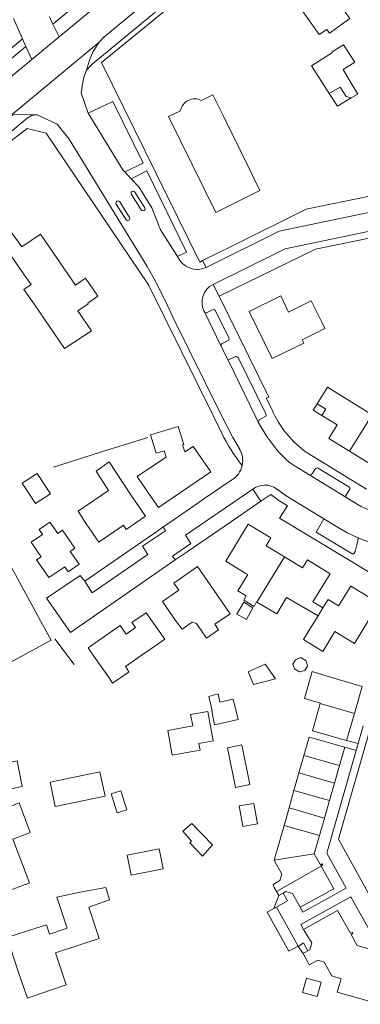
# Model space of a CAD drawing. Extents: x 177628 to 188968, y 384226 to 390673.
# Tile 225 of 256: x 183794 to 183869, y 386493 to 386708. Entities that reach past the tile are written whole.
import ezdxf

# ---------------------------------------------------------------- set-up
doc = ezdxf.new("R2010")
doc.units = 0
for name, color, linetype, lineweight in [('B01_D', 14, 'Continuous', 9), ('B01_F', 14, 'Continuous', 9), ('B01_T', 14, 'Continuous', 9), ('B02_F', 14, 'Continuous', 9), ('B02_T', 14, 'Continuous', 9), ('B07_D', 14, 'Continuous', 9), ('B11_F', 14, 'Continuous', 9), ('B11_S', 14, 'Continuous', 9), ('B14_F', 14, 'Continuous', 9), ('T01_F', 253, 'Continuous', 9), ('T01_T', 253, 'Continuous', 9), ('T04_F', 253, 'HAAG', 9), ('T04_T', 253, 'HAAG', 9), ('T05_F', 253, 'Continuous', 9), ('T22_D', 253, 'Continuous', 9), ('V00_D', 253, 'Continuous', 9), ('V00_F', 8, 'Continuous', 9), ('V00_T', 8, 'Continuous', 9)]:
    doc.layers.add(name, color=color, linetype=linetype, lineweight=lineweight)
doc.linetypes.add('HAAG', pattern='A,4,-1,[5,TOPOCAD.SHX,S=0.35,R=0,X=-0.35,Y=-0.35],-1', length=6)

msp = doc.modelspace()

# ---------------------------------------------------------------- linework, layer by layer
at = {"layer": 'B01_D', "linetype": 'Continuous'}
for points in [[(183838.716, 386686.712), (183836.504, 386691.196), (183834.025, 386689.973)], [(183829.425, 386687.704), (183826.882, 386686.449), (183837.158, 386665.619), (183846.763, 386670.358), (183844.551, 386674.842)], [(183798.126, 386589.986), (183800.791, 386586.115), (183804.239, 386588.488), (183805.018, 386587.407), (183807.424, 386589.055), (183805.44, 386591.816), (183806.463, 386592.534), (183803.77, 386596.447)]]:
    msp.add_lwpolyline(points, dxfattribs=at)
at = {"layer": 'B01_F', "linetype": 'Continuous'}
for points in [[(183783.121, 386652.179), (183778.952, 386658.273), (183789.545, 386665.425), (183794.878, 386658.082)], [(183859.209, 386623.912), (183861.436, 386627.575)], [(183859.209, 386623.912), (183861.08, 386622.754), (183860.249, 386621.387)], [(183863.553, 386619.342), (183860.249, 386621.387)], [(183813.958, 386611.287), (183816.839, 386606.895)], [(183863.102, 386574.39), (183860.471, 386570.045), (183856.26, 386572.629)], [(183861.6, 386564.592), (183858.1, 386565.657)]]:
    msp.add_lwpolyline(points, dxfattribs=at)
at = {"layer": 'B01_T', "linetype": 'Continuous'}
for points in [[(183838.716, 386686.712), (183844.551, 386674.842)], [(183794.878, 386658.082), (183798.969, 386660.884), (183806.569, 386649.789), (183808.756, 386651.287), (183811.435, 386647.376), (183809.255, 386645.883), (183809.372, 386645.711), (183807.127, 386644.174)], [(183795.258, 386652.252), (183792.418, 386656.398)], [(183795.258, 386652.252), (183796.949, 386649.906), (183795.378, 386648.833), (183797.651, 386645.541)], [(183853.941, 386636.022), (183849.455, 386633.815), (183844.427, 386644.038), (183851.296, 386647.437), (183853.003, 386643.927), (183857.947, 386646.353), (183860.149, 386641.864)], [(183853.941, 386636.022), (183856.316, 386637.182), (183855.961, 386637.906), (183860.887, 386640.317), (183860.149, 386641.864)], [(183860.249, 386621.387), (183858.378, 386622.545), (183859.209, 386623.912)], [(183863.553, 386619.342), (183861.73, 386616.39), (183866.271, 386613.611)], [(183824.155, 386617.56), (183828.94, 386619.02), (183830.19, 386615.06), (183829.895, 386614.99), (183830.44, 386613.47), (183832.25, 386614.69), (183836.05, 386609.18), (183824.68, 386601.41), (183821.875, 386605.445)], [(183826.344, 386612.31), (183825.911, 386613.724), (183824.159, 386613.187), (183822.92, 386617.23), (183824.155, 386617.56)], [(183866.271, 386613.611), (183870.83, 386610.82), (183874.77, 386617.26), (183877.94, 386615.32), (183879.139, 386615.093)], [(183821.875, 386605.445), (183820.05, 386608.14), (183823.812, 386610.704)], [(183819.076, 386603.499), (183816.839, 386606.895)], [(183808.922, 386597.854), (183807.15, 386600.588), (183813.803, 386605.103)], [(183808.922, 386597.854), (183811.705, 386593.841), (183817.013, 386597.523), (183817.659, 386596.593), (183821.85, 386599.5), (183819.076, 386603.499)], [(183798.126, 386589.986), (183799.123, 386590.672), (183796.941, 386593.832), (183799.418, 386595.541), (183798.698, 386596.581), (183801.035, 386598.193), (183802.732, 386595.732), (183803.77, 386596.447)], [(183852.079, 386590.653), (183848.128, 386593.066), (183849.16, 386594.757), (183844.22, 386597.775), (183839.299, 386589.718), (183843.565, 386587.111)], [(183791.736, 386590.053), (183799.849, 386575.085)], [(183860.487, 386579.519), (183858.303, 386580.842), (183862.035, 386586.952), (183857.118, 386589.955), (183856.059, 386588.222), (183852.079, 386590.653)], [(183828.39, 386576.804), (183825.541, 386580.937), (183829.073, 386583.372), (183828.001, 386584.927), (183833.199, 386588.51), (183840.294, 386578.217), (183836.913, 386575.975)], [(183871.139, 386578.011), (183872.672, 386580.542), (183866.517, 386584.269), (183863.9, 386579.946), (183861.592, 386581.343), (183860.487, 386579.519)], [(183822.937, 386570.539), (183826.026, 386572.69), (183821.989, 386578.486), (183818.878, 386576.319), (183819.629, 386575.241), (183817.614, 386573.838), (183816.329, 386575.682), (183809.356, 386570.817), (183810.091, 386569.761)], [(183836.913, 386575.975), (183837.771, 386574.719), (183835.137, 386572.92), (183832.957, 386576.11), (183832.023, 386576.419), (183829.854, 386574.893), (183828.39, 386576.804)], [(183859.446, 386577.821), (183857.5, 386574.65)], [(183863.102, 386574.39), (183867.379, 386571.8), (183871.139, 386578.011)], [(183799.849, 386575.085), (183801.266, 386572.47), (183764.981, 386552.804)], [(183810.091, 386569.761), (183813.91, 386564.278)], [(183817.455, 386566.747), (183820.897, 386569.145)], [(183818.031, 386565.485), (183818.238, 386565.629), (183817.455, 386566.747)], [(183813.91, 386564.278), (183814.657, 386563.142), (183818.031, 386565.485)], [(183861.6, 386564.592), (183869.052, 386562.44)], [(183869.052, 386562.44), (183867.348, 386556.54)], [(183859.895, 386558.692), (183858.192, 386552.795), (183865.644, 386550.639)], [(183859.895, 386558.692), (183859.929, 386558.808)], [(183776.561, 386552.289), (183778.837, 386546.162), (183777.729, 386545.741), (183779.675, 386540.561), (183784.187, 386542.256), (183783.758, 386543.398), (183784.704, 386543.754), (183786.518, 386538.924), (183795.01, 386540.642), (183793.917, 386546.225), (183787.824, 386544.995), (183786.226, 386549.242), (183791.57, 386551.253), (183789.594, 386556.503), (183784.241, 386554.489), (183784.012, 386555.097), (183776.561, 386552.289)], [(183865.644, 386550.639), (183867.348, 386556.54)], [(183856.341, 386547.415), (183857.49, 386551.41), (183865.24, 386549.2)], [(183865.24, 386549.2), (183864.096, 386545.198)], [(183856.11, 386546.61), (183855.257, 386543.607)], [(183856.341, 386547.415), (183856.11, 386546.61)], [(183864.096, 386545.198), (183863.008, 386541.391)], [(183855.257, 386543.607), (183854.175, 386539.798)], [(183863.008, 386541.391), (183861.92, 386537.584)], [(183854.175, 386539.798), (183853.093, 386535.989)], [(183789.963, 386535.375), (183794.297, 386537.094), (183796.744, 386530.616), (183796.043, 386530.351)], [(183853.093, 386535.989), (183852.011, 386532.18)], [(183861.92, 386537.584), (183860.831, 386533.777)], [(183796.592, 386519.662), (183791.873, 386517.901), (183790.894, 386520.524), (183787.753, 386519.352), (183784.164, 386528.971), (183786.605, 386529.882), (183785.217, 386533.604), (183789.963, 386535.375)], [(183860.831, 386533.777), (183859.743, 386529.969)], [(183852.011, 386532.18), (183849.865, 386524.623)], [(183859.743, 386529.969), (183858.6, 386525.97)], [(183858.6, 386525.97), (183859.93, 386523.61), (183860.3, 386523.82), (183860.44, 386523.59), (183860.06, 386523.37), (183860.11, 386523.281)], [(183849.865, 386524.623), (183851.555, 386521.603), (183851.083, 386520.161), (183849.616, 386519.328), (183849.86, 386518.65)], [(183860.11, 386523.281), (183862.83, 386518.4), (183855.52, 386514.36)], [(183796.44, 386520.047), (183796.592, 386519.662)], [(183850.375, 386517.795), (183849.86, 386518.65)], [(183800.253, 386510.539), (183800.93, 386508.531), (183804.785, 386509.83), (183802.503, 386516.604), (183808.368, 386517.77)], [(183850.89, 386516.94), (183850.375, 386517.795)], [(183851.794, 386517.462), (183850.89, 386516.94)], [(183855.52, 386514.36), (183853.86, 386517.34), (183852.38, 386517.8), (183851.794, 386517.462)], [(183800.95, 386496.256), (183804.573, 386497.471), (183802.239, 386504.448), (183811.734, 386507.586), (183809.488, 386514.382)], [(183856.26, 386509.51), (183863.66, 386513.7), (183866.47, 386508.73), (183866.86, 386508.91), (183866.98, 386508.65), (183866.61, 386508.42), (183867.91, 386506.07), (183879.59, 386502.75), (183879.44, 386502.17), (183894.44, 386497.87), (183896.12, 386494.85), (183897.58, 386494.44), (183899.08, 386495.28)], [(183796.389, 386509.287), (183800.253, 386510.539)], [(183796.389, 386509.287), (183791.733, 386507.778), (183794.266, 386499.962), (183796.149, 386494.579), (183800.95, 386496.256)], [(183857.188, 386504.864), (183857.66, 386505.12), (183858.05, 386506.62), (183856.26, 386509.51)], [(183856.15, 386504.3), (183857.188, 386504.864)], [(183857.09, 386502.54), (183856.15, 386504.3)], [(183857.09, 386502.54), (183857.482, 386501.806), (183859.362, 386502.827), (183860.756, 386502.456), (183862.422, 386499.417), (183864.469, 386498.812)]]:
    msp.add_lwpolyline(points, dxfattribs=at)
msp.add_arc((183832.569, 386687.127), 3.197, 62.90562, 169.60502, dxfattribs=at)
at = {"layer": 'B02_F', "linetype": 'Continuous'}
for points in [[(183861.871, 386691.476), (183857.981, 386697.481)], [(183864.893, 386696.735), (183866.175, 386694.469), (183866.223, 386694.498), (183868.061, 386691.361), (183866.652, 386690.528)], [(183861.871, 386691.476), (183864.224, 386692.867), (183865.556, 386690.809), (183866.652, 386690.528)], [(183794.995, 386606.65), (183798.257, 386608.797), (183801.169, 386604.376), (183797.907, 386602.229), (183794.995, 386606.65)], [(183811.915, 386543.849), (183801.08, 386541.598), (183802.189, 386536.285), (183813.024, 386538.536)]]:
    msp.add_lwpolyline(points, dxfattribs=at)
at = {"layer": 'B02_T', "linetype": 'Continuous'}
for points in [[(183866.652, 386690.528), (183863.64, 386688.746), (183861.871, 386691.476)], [(183850.345, 386514.396), (183855.057, 386505.899), (183853.035, 386504.782), (183848.337, 386513.286), (183849.803, 386514.097)], [(183849.803, 386514.097), (183850.345, 386514.396)]]:
    msp.add_lwpolyline(points, dxfattribs=at)
at = {"layer": 'B07_D', "linetype": 'Continuous'}
for points in [[(183866.271, 386613.611), (183871.163, 386621.532)], [(183846.111, 386580.798), (183852.079, 386590.653)], [(183859.446, 386577.821), (183860.487, 386579.519)], [(183867.348, 386556.54), (183859.895, 386558.692)], [(183864.096, 386545.198), (183856.341, 386547.415)], [(183863.008, 386541.391), (183855.257, 386543.607)], [(183861.92, 386537.584), (183854.175, 386539.798)], [(183860.831, 386533.777), (183853.093, 386535.989)], [(183859.743, 386529.969), (183852.011, 386532.18)], [(183849.865, 386524.623), (183858.6, 386525.97)], [(183850.375, 386517.795), (183860.11, 386523.281)]]:
    msp.add_lwpolyline(points, dxfattribs=at)
at = {"layer": 'B11_F', "linetype": 'Continuous'}
msp.add_lwpolyline([(183797.651, 386645.541), (183804.176, 386635.979), (183810.078, 386639.842), (183807.127, 386644.174)], dxfattribs=at)
at = {"layer": 'B11_S', "linetype": 'Continuous'}
for points in [[(183863.54, 386711.75), (183866.366, 386707.783), (183861.889, 386704.595), (183861.333, 386705.417), (183859.634, 386704.311), (183854.347, 386711.84), (183856.115, 386713.124)], [(183861.436, 386627.575), (183871.163, 386621.532)], [(183813.803, 386605.103), (183811.081, 386609.306), (183813.958, 386611.287)], [(183823.812, 386610.704), (183826.344, 386612.31)], [(183846.111, 386580.798), (183846.046, 386580.837), (183845.481, 386579.828), (183843.281, 386581.218), (183843.759, 386582.144), (183841.938, 386583.262), (183844.159, 386586.776), (183843.565, 386587.111)], [(183859.446, 386577.821), (183852.512, 386581.809), (183850.449, 386578.226), (183846.111, 386580.798)], [(183856.26, 386572.629), (183857.5, 386574.65)], [(183820.897, 386569.145), (183822.937, 386570.539)], [(183858.1, 386565.657), (183856.46, 386559.832), (183859.929, 386558.808)], [(183796.44, 386520.047), (183792.985, 386529.196), (183796.043, 386530.351)], [(183808.368, 386517.77), (183813.178, 386518.661), (183814.001, 386515.979), (183809.488, 386514.382)], [(183871.54, 386496.722), (183870.516, 386493.896), (183863.587, 386495.864), (183864.469, 386498.812)]]:
    msp.add_lwpolyline(points, dxfattribs=at)
at = {"layer": 'B14_F', "linetype": 'Continuous'}
for points in [[(183864.893, 386696.735), (183867.421, 386698.298), (183864.951, 386702.073), (183862.498, 386700.58), (183862.588, 386700.381), (183857.981, 386697.481)], [(183845.224, 386579.561), (183843.228, 386580.744), (183841.742, 386578.169), (183843.838, 386576.977), (183845.224, 386579.561)], [(183854.276, 386566.233), (183853.947, 386567.269), (183854.507, 386568.231), (183855.637, 386568.758), (183856.86, 386568.036), (183857.124, 386566.831), (183856.521, 386565.877), (183855.344, 386565.584), (183854.276, 386566.233)], [(183845.379, 386562.848), (183844.168, 386565.615), (183847.928, 386567.277), (183850.157, 386564.106), (183845.379, 386562.848)], [(183836.875, 386554.059), (183841.993, 386555.204), (183840.951, 386559.631), (183838.019, 386559.003), (183837.647, 386560.859), (183835.65, 386560.241), (183836.385, 386557.115), (183836.27, 386557.086)], [(183835.379, 386557.016), (183836.545, 386550.588), (183833.473, 386550.031), (183833.737, 386548.574), (183827.678, 386547.475), (183826.704, 386552.843), (183832.123, 386553.826), (183831.666, 386556.343), (183835.379, 386557.016)], [(183836.27, 386557.086), (183836.875, 386554.059)], [(183841.449, 386540.467), (183844.584, 386541.115), (183842.807, 386549.747), (183839.672, 386549.099), (183841.449, 386540.467)], [(183811.915, 386543.849), (183813.024, 386538.536)], [(183817.778, 386535.592), (183815.673, 386534.938), (183814.383, 386539.085), (183816.488, 386539.739), (183817.778, 386535.592)], [(183846.221, 386532.528), (183843.037, 386531.966), (183842.249, 386536.413), (183845.433, 386536.975), (183846.221, 386532.528)], [(183836.431, 386527.942), (183834.236, 386525.516), (183831.462, 386528.386), (183831.882, 386528.762), (183829.948, 386530.914), (183831.94, 386532.614), (183836.431, 386527.942)], [(183824.81, 386527.1), (183825.693, 386522.762), (183818.71, 386521.341), (183817.827, 386525.679), (183824.81, 386527.1)], [(183856.891, 386498.919), (183856.052, 386495.793), (183859.246, 386494.936), (183860.085, 386498.062), (183856.891, 386498.919)]]:
    msp.add_lwpolyline(points, dxfattribs=at)
at = {"layer": 'T01_F', "linetype": 'Continuous'}
msp.add_lwpolyline([(183822.381, 386616.597), (183812.012, 386613.461), (183801.785, 386610.16)], dxfattribs=at)
at = {"layer": 'T01_T', "linetype": 'Continuous'}
msp.add_lwpolyline([(183830.899, 386591.754), (183839.192, 386597.426)], dxfattribs=at)
at = {"layer": 'T04_F', "linetype": 'HAAG'}
msp.add_lwpolyline([(183806.305, 386567.212), (183802.072, 386572.82)], dxfattribs=at)
at = {"layer": 'T04_T', "linetype": 'HAAG'}
for points in [[(183834.287, 386655.128), (183833.645, 386654.81), (183812.268, 386698.222), (183837.841, 386719.12)], [(183836.585, 386621.386), (183822.52, 386649.86), (183800.2, 386682.83), (183796.052, 386683.861), (183785.222, 386675.587), (183782.805, 386673.852), (183777.066, 386670.384), (183773.535, 386668.47)], [(183840.754, 386658.332), (183834.287, 386655.128)], [(183869.255, 386553.837), (183868.15, 386549.99)], [(183868.15, 386549.99), (183865.644, 386550.639)]]:
    msp.add_lwpolyline(points, dxfattribs=at)
at = {"layer": 'T05_F', "linetype": 'Continuous'}
for points in [[(183849.803, 386514.097), (183850.89, 386516.94)], [(183855.11, 386505.8), (183856.15, 386504.3)]]:
    msp.add_lwpolyline(points, dxfattribs=at)
at = {"layer": 'T22_D', "linetype": 'Continuous'}
msp.add_lwpolyline([(183867.74, 386548.47), (183868.15, 386549.99)], dxfattribs=at)
at = {"layer": 'V00_D', "linetype": 'Continuous'}
for points in [[(183808.207, 386693.904), (183807.829, 386691.618), (183809.323, 386687.219)], [(183786.718, 386678.388), (183796.082, 386686.146)], [(183796.082, 386686.146), (183797.012, 386686.675), (183798.063, 386686.871)], [(183798.25, 386686.869), (183802.592, 386684.804), (183805.235, 386681.53), (183822.22, 386653.855), (183823.72, 386651.18), (183826.125, 386646.455), (183827.89, 386642.675), (183838.31, 386621.57), (183840.86, 386616.61), (183842.24, 386614.26)]]:
    msp.add_lwpolyline(points, dxfattribs=at)
msp.add_arc((183838.076, 386611.614), 4.933, 347.10149, 32.4326, dxfattribs=at)
at = {"layer": 'V00_F', "linetype": 'Continuous'}
for points in [[(183811.698, 386702.588), (183810.37, 386700.469), (183809.642, 386698.778), (183808.968, 386696.581)], [(183792.055, 386686.339), (183793.117, 386686.825), (183794.199, 386686.915), (183798.063, 386686.871)], [(183798.25, 386686.869), (183798.063, 386686.871)], [(183817.333, 386674.421), (183821.299, 386676.34)], [(183822.129, 386674.647), (183818.718, 386672.943)], [(183838.262, 386636.596), (183838.393, 386636.93), (183838.548, 386637.078), (183839.832, 386637.705), (183839.974, 386637.806), (183840.038, 386638.082), (183839.901, 386638.464), (183836.996, 386644.331), (183836.826, 386644.455), (183836.455, 386644.404), (183835.094, 386643.773), (183834.739, 386643.813)], [(183839.738, 386633.572), (183839.91, 386633.551), (183841.446, 386634.261), (183841.7, 386634.165), (183842.081, 386633.882), (183848.105, 386621.629), (183848.137, 386621.467), (183848.063, 386621.245), (183846.577, 386620.483), (183846.405, 386619.968)], [(183857.601, 386608.427), (183857.951, 386608.549), (183858.135, 386608.73), (183858.886, 386609.861), (183859.06, 386609.959), (183859.295, 386610.016), (183866.085, 386605.91), (183866.323, 386605.625), (183866.336, 386605.366), (183865.411, 386603.869), (183865.459, 386603.613)], [(183868.152, 386594.776), (183868.056, 386594.101), (183867.476, 386591.775), (183867.244, 386591.443), (183866.978, 386591.229)]]:
    msp.add_lwpolyline(points, dxfattribs=at)
at = {"layer": 'V00_T', "linetype": 'Continuous'}
for points in [[(183889.7, 386767.324), (183812.776, 386703.732), (183811.698, 386702.588)], [(183865.005, 386755.076), (183803.009, 386703.806)], [(183845.248, 386728.124), (183838.388, 386722.485), (183836.819, 386721.086), (183834.095, 386717.842), (183832.917, 386716.636), (183810.207, 386697.857), (183808.968, 386696.581)], [(183801.675, 386706.605), (183813.665, 386716.547)], [(183795.03, 386703.364), (183793.09, 386707.801)], [(183800.911, 386708.209), (183801.675, 386706.605)], [(183801.675, 386706.605), (183803.009, 386703.806)], [(183782.876, 386696.665), (183783.49, 386695.983), (183785.558, 386695.481), (183795.03, 386703.364)], [(183795.03, 386703.364), (183795.782, 386701.719)], [(183803.009, 386703.806), (183797.073, 386698.897)], [(183784.886, 386692.684), (183795.782, 386701.719)], [(183792.055, 386686.339), (183811.698, 386702.588)], [(183795.782, 386701.719), (183797.073, 386698.897)], [(183797.073, 386698.897), (183786.263, 386689.958)], [(183808.968, 386696.581), (183808.401, 386695.079), (183808.207, 386693.904)], [(183809.323, 386687.219), (183814.73, 386689.74), (183821.299, 386676.34)], [(183817.333, 386674.421), (183816.928, 386674.853), (183809.323, 386687.219)], [(183836.545, 386649.915), (183852.245, 386657.705), (183908.186, 386669.379), (183910.864, 386671.738), (183956.988, 386681.182), (183959.094, 386679.808), (183959.59, 386677.345), (183965.267, 386678.508), (183963.603, 386686.646), (183908.888, 386675.413), (183906.263, 386673.053), (183850.958, 386661.561), (183835.039, 386653.61)], [(183818.718, 386672.943), (183817.333, 386674.421)], [(183828.8, 386655.98), (183825.133, 386661.801), (183823.236, 386666.601), (183820.354, 386671.197), (183818.718, 386672.943)], [(183822.129, 386674.647), (183830.79, 386656.98), (183828.8, 386655.98)], [(183887.946, 386672.718), (183856.822, 386666.292), (183840.754, 386658.332)], [(183818.764, 386669.534), (183820.897, 386666.15)], [(183821.664, 386666.635), (183819.535, 386670.001)], [(183837.903, 386647.351), (183858.84, 386657.575), (183913.474, 386668.804)], [(183815.463, 386667.415), (183817.606, 386664.026)], [(183818.374, 386664.512), (183816.236, 386667.883)], [(183834.287, 386655.128), (183835.039, 386653.61)], [(183837.903, 386647.351), (183836.545, 386649.915)], [(183849.32, 386622.75), (183848.142, 386625.159), (183848.717, 386625.409), (183837.903, 386647.351)], [(183834.739, 386643.813), (183834.573, 386644.153)], [(183838.262, 386636.596), (183834.739, 386643.813)], [(183839.738, 386633.572), (183838.262, 386636.596)], [(183845.87, 386621.01), (183839.738, 386633.572)], [(183838.47, 386617.57), (183836.585, 386621.386)], [(183846.405, 386619.968), (183845.87, 386621.01)], [(183850.409, 386613.961), (183848.26, 386616.867), (183846.405, 386619.968)], [(183869.96, 386605.4), (183857.026, 386613.282)], [(183857.601, 386608.427), (183855.358, 386609.801)], [(183840.632, 386607.392), (183834.786, 386603.386)], [(183865.459, 386603.613), (183857.601, 386608.427)], [(183828.279, 386589.962), (183827.73, 386590.78), (183831.74, 386593.55), (183830.56, 386595.34), (183845.181, 386605.391)], [(183846.984, 386602.755), (183845.181, 386605.391)], [(183850.36, 386605.42), (183852.46, 386603.94), (183860.659, 386598.922)], [(183833.011, 386602.17), (183827.14, 386598.147)], [(183834.786, 386603.386), (183833.011, 386602.17)], [(183839.192, 386597.426), (183846.984, 386602.755)], [(183846.984, 386602.755), (183849.14, 386604.23), (183850.91, 386602.93), (183852.78, 386601.77), (183851, 386599.09), (183877.645, 386583.035)], [(183867.93, 386602.1), (183865.459, 386603.613)], [(183827.14, 386598.147), (183825.715, 386597.17)], [(183860.659, 386598.922), (183858.973, 386596.038), (183866.978, 386591.229)], [(183860.659, 386598.922), (183863.44, 386597.23)], [(183825.715, 386597.17), (183826.215, 386596.32), (183821.16, 386592.975), (183822.37, 386591.145), (183810.256, 386582.8), (183808.598, 386585.317)], [(183808.598, 386585.317), (183824.295, 386596.186)], [(183824.295, 386596.186), (183825.715, 386597.17)], [(183863.44, 386597.23), (183865.74, 386595.895), (183868.152, 386594.776)], [(183872.007, 386593.682), (183870.698, 386593.87), (183869.414, 386594.293), (183868.152, 386594.776)], [(183828.279, 386589.962), (183830.899, 386591.754)], [(183828.279, 386589.962), (183805.527, 386574.2), (183800.281, 386581.657), (183807.623, 386586.57), (183808.598, 386585.317)], [(183891.009, 386429.718), (183892.245, 386436.205), (183893.415, 386441.245), (183906.51, 386486.96), (183896.8, 386504.385), (183874.12, 386510.725), (183863.89, 386529.16), (183879.205, 386582.587)], [(183865.24, 386549.2), (183867.74, 386548.47)], [(183867.74, 386548.47), (183861.34, 386526.13), (183865.54, 386518.54), (183856.1, 386513.28), (183855.52, 386514.36)], [(183851.794, 386517.462), (183852.78, 386515.76), (183850.345, 386514.396)], [(183856.26, 386509.51), (183855.65, 386510.61), (183866.58, 386516.65), (183871.645, 386507.545), (183891.809, 386501.957)], [(183855.11, 386505.8), (183856.24, 386506.61), (183857.188, 386504.864)]]:
    msp.add_lwpolyline(points, dxfattribs=at)
for centre, radius, start, end in [((183819.145, 386669.775), 0.451, 30.01685, 212.3903), ((183815.848, 386667.651), 0.452, 30.82359, 211.56064), ((183821.28, 386666.393), 0.454, 212.30655, 32.30655), ((183817.99, 386664.269), 0.454, 212.32614, 32.32614), ((183833.119, 386657.953), 4.748, 204.55066, 293.84892), ((183838.465, 386646.039), 4.325, 116.35557, 205.8582), ((183870.088, 386631.783), 22.647, 203.50635, 234.7779), ((183871.046, 386633.04), 36.063, 205.40339, 218.65845), ((183863.659, 386624.7), 17.055, 219.0248, 240.87614), ((183838.07, 386611.615), 4.94, 301.24392, 347.10625), ((183847.79, 386601.914), 4.347, 53.75661, 126.88505), ((183879.282, 386622.417), 23.273, 240.80562, 280.57673)]:
    msp.add_arc(centre, radius, start, end, dxfattribs=at)

doc.saveas('drawing.dxf')
